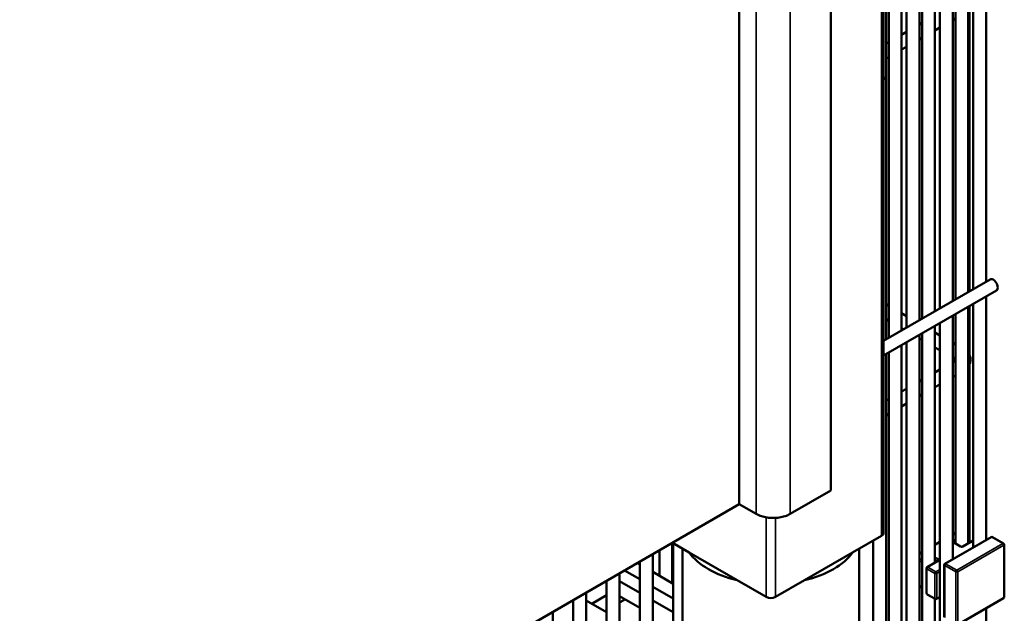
# Model space of a CAD drawing. Header units: inches. Extents: x 1 to 271, y 5 to 171.
# Tile 233 of 256: x 254.06 to 263.11, y 75.21 to 80.66. Entities that reach past the tile are written whole.
import ezdxf

# ---------------------------------------------------------------- set-up
doc = ezdxf.new("R2010")
doc.units = ezdxf.units.IN
doc.header["$LTSCALE"] = 8
doc.header["$MEASUREMENT"] = 0
doc.layers.add('Visible (ANSI)', color=7, linetype='Continuous', lineweight=50)
doc.layers.add('Visible Narrow (ANSI)', color=7, linetype='Continuous', lineweight=35)

msp = doc.modelspace()

# ---------------------------------------------------------------- linework, layer by layer
at = {"layer": 'Visible (ANSI)'}
for p, q in [((262.0026, 75.9452), (262.0026, 86.5352)), ((261.5183, 76.3371), (261.5183, 86.0861)), ((260.6769, 76.2106), (260.6769, 85.9595)), ((262.8261, 81.7152), (262.8261, 78.187)), ((262.9442, 81.7834), (262.9442, 78.2552)), ((262.6631, 81.6211), (262.6631, 78.0929)), ((262.7812, 81.6893), (262.7812, 78.1611)), ((262.5198, 81.5384), (262.5198, 78.0102)), ((262.6379, 81.6066), (262.6379, 78.0784)), ((262.3569, 81.4443), (262.3569, 77.9161)), ((262.475, 81.5125), (262.475, 77.9843)), ((262.2136, 81.3616), (262.2136, 77.8334)), ((262.3317, 81.4298), (262.3317, 77.9016)), ((262.0506, 81.2675), (262.0506, 77.7393)), ((262.1687, 81.3357), (262.1687, 77.8075)), ((262.0274, 81.1504), (262.0274, 80.1297)), ((262.3331, 81.0119), (262.3331, 80.6186)), ((262.7927, 80.7735), (262.7927, 78.1677)), ((262.3317, 80.6179), (262.3569, 80.6324)), ((262.6379, 80.6583), (262.6631, 80.6728)), ((262.1687, 80.5238), (262.2136, 80.5497)), ((262.475, 80.5642), (262.5198, 80.5901)), ((262.0274, 80.4422), (262.0506, 80.4556)), ((262.3317, 80.4815), (262.3569, 80.496)), ((262.3331, 80.4823), (262.3331, 77.9023)), ((262.1687, 80.3874), (262.2136, 80.4133)), ((262.0274, 80.3058), (262.0506, 80.3192)), ((262.0274, 80.1297), (262.0026, 80.1154)), ((262.0255, 80.1286), (262.0255, 77.7248)), ((262.9809, 78.2764), (262.0026, 77.7115)), ((263.0399, 78.1741), (262.0026, 77.5752)), ((262.9442, 78.1188), (262.9442, 75.8808)), ((262.0506, 78.0325), (262.0255, 78.047)), ((262.7812, 78.0247), (262.7812, 75.85)), ((262.7927, 78.0313), (262.7927, 77.5781)), ((262.8261, 78.0506), (262.8261, 75.8126)), ((262.0506, 77.8961), (262.0255, 77.9106)), ((262.2136, 77.9384), (262.1687, 77.9643)), ((262.6379, 77.942), (262.6379, 75.704)), ((262.6631, 77.9565), (262.6631, 75.8486)), ((262.1864, 77.8177), (262.1687, 77.8279)), ((262.475, 77.8479), (262.475, 75.6732)), ((262.5198, 77.8738), (262.5198, 74.3456)), ((262.3317, 77.7652), (262.3317, 74.237)), ((262.3569, 77.7193), (262.3317, 77.7338)), ((262.3331, 77.733), (262.3331, 77.3398)), ((262.3569, 77.7797), (262.3569, 74.2515)), ((262.5198, 77.7616), (262.475, 77.7875)), ((262.1687, 77.6711), (262.1687, 74.1429)), ((262.2136, 77.697), (262.2136, 74.1688)), ((262.5198, 77.6252), (262.475, 77.6511)), ((262.6631, 77.6789), (262.6379, 77.6934)), ((262.0255, 77.5884), (262.0255, 74.0602)), ((262.0506, 77.6029), (262.0506, 74.0747)), ((262.6631, 77.5425), (262.6379, 77.557)), ((262.6379, 77.5158), (262.6631, 77.5303)), ((262.7927, 77.4947), (262.7927, 75.8566)), ((262.475, 77.4217), (262.5198, 77.4476)), ((262.6379, 77.3794), (262.6631, 77.3939)), ((262.3317, 77.339), (262.3569, 77.3535)), ((262.475, 77.2853), (262.5198, 77.3112)), ((262.1687, 77.2449), (262.2136, 77.2708)), ((262.3317, 77.2026), (262.3569, 77.2171)), ((262.3331, 77.2034), (262.3331, 75.755)), ((262.0255, 77.1622), (262.0506, 77.1767)), ((262.1687, 77.1085), (262.2136, 77.1344)), ((262.0255, 77.0258), (262.0506, 77.0403)), ((261.1436, 76.1207), (261.5183, 76.3371)), ((250.361, 70.2547), (260.6769, 76.2106)), ((260.6769, 76.2106), (260.8324, 76.1207)), ((261.7181, 75.7666), (261.985, 75.9207)), ((262.6379, 75.931), (262.6631, 75.9455)), ((260.0604, 75.8547), (260.0604, 75.4989)), ((260.0617, 75.8554), (260.2155, 75.7666)), ((260.07, 75.8506), (260.07, 72.9312)), ((261.9074, 75.8759), (261.9074, 73.992)), ((262.475, 75.8369), (262.5198, 75.8628)), ((262.9908, 75.9077), (262.5665, 75.6628)), ((262.7095, 75.8218), (262.648, 75.8573)), ((262.8261, 75.8759), (262.7324, 75.8218)), ((263.1058, 75.8485), (263.0033, 75.9077)), ((263.1121, 75.3584), (263.1121, 75.8377)), ((259.8819, 75.7516), (259.8819, 72.8226)), ((259.9423, 75.7865), (259.9423, 75.553)), ((260.1543, 74.9246), (260.1543, 75.8019)), ((260.2155, 75.7666), (260.6574, 75.5114)), ((261.2761, 75.5114), (261.7181, 75.7666)), ((261.7793, 74.9246), (261.7793, 75.8019)), ((262.3317, 75.7542), (262.3569, 75.7687)), ((259.7638, 75.6561), (259.7401, 75.6697)), ((259.7638, 75.6834), (259.7638, 72.7544)), ((262.499, 75.6871), (262.4036, 75.632)), ((262.5603, 75.652), (262.5603, 75.1727)), ((259.5757, 75.5748), (259.5757, 72.6458)), ((259.7638, 75.5197), (259.622, 75.6015)), ((260.07, 75.4792), (259.8819, 75.5879)), ((262.3973, 75.6211), (262.3973, 75.3917)), ((259.4576, 75.5066), (259.4576, 72.5776)), ((259.7638, 75.3942), (259.5757, 75.5028)), ((260.6574, 75.5114), (260.9244, 75.3573)), ((261.0092, 75.3573), (261.2761, 75.5114)), ((259.2694, 75.398), (259.2694, 72.469)), ((259.4576, 75.3742), (259.3217, 75.2958)), ((260.07, 75.3429), (259.8819, 75.4515)), ((262.3569, 75.4586), (262.3317, 75.4441)), ((262.3331, 75.4448), (262.3331, 74.2378)), ((262.4036, 75.3809), (262.476, 75.339)), ((259.1513, 75.3298), (259.1513, 72.4008)), ((259.4576, 75.2174), (259.2694, 75.326)), ((259.7638, 75.2578), (259.5757, 75.3664)), ((259.6157, 75.3292), (259.5757, 75.3061)), ((260.07, 75.2174), (259.8819, 75.326)), ((262.475, 75.3397), (262.475, 74.3197)), ((262.5198, 75.3571), (262.4885, 75.339)), ((262.6816, 75.1027), (263.1058, 75.3476)), ((258.9632, 75.2212), (258.9632, 72.2922)), ((259.4576, 75.2379), (259.4399, 75.2276)), ((262.9442, 75.2543), (262.9442, 74.5906))]:
    msp.add_line(p, q, dxfattribs=at)
for centre, start, end in [((262.9971, 75.8969), 60, 120), ((263.0996, 75.8377), 0, 60), ((262.5728, 75.652), 120, 180), ((262.4098, 75.6211), 120, 180), ((262.4098, 75.3917), 180, 240), ((262.4823, 75.3499), 240, 300), ((263.0996, 75.3584), 300, 0)]:
    msp.add_arc(centre, 0.0125, start, end, dxfattribs=at)
for centre, major_axis, start_param, end_param in [((263.0104, 78.2252), (0.0295, -0.0511), 0, 3.141593), ((260.988, 76.2106), (0.22, 0), 3.926991, 5.497787), ((261.9426, 75.9452), (0.06, 0), 5.497787, 6.283185), ((260.9668, 75.9452), (-0.8125, 0), 0.390607, 1.180189), ((260.9668, 75.9452), (0.8125, 0), 5.102996, 5.892578), ((260.0014, 75.4989), (0.0591, 0), 5.924866, 6.283185), ((259.5862, 75.3803), (0.0295, -0.0511), 0, 0.35832), ((260.9668, 75.3818), (-0.06, 0), 0.785398, 2.356194)]:
    msp.add_ellipse(centre, major_axis=major_axis, ratio=0.57735, start_param=start_param, end_param=end_param, dxfattribs=at)
for points, knots in [([(262.7812, 77.475), (262.7881, 77.4845), (262.7939, 77.4954), (262.8012, 77.5194), (262.8026, 77.5324), (262.8004, 77.5572), (262.7971, 77.5689), (262.789, 77.586), (262.7853, 77.5921), (262.7812, 77.5978)], [3.5276249, 3.5276249, 3.5276249, 3.5276249, 3.7530435, 3.7530435, 3.9783772, 3.9783772, 4.1917938, 4.1917938, 4.3263568, 4.3263568, 4.3263568, 4.3263568]), ([(262.648, 75.8573), (262.6476, 75.8576), (262.6472, 75.8578), (262.6467, 75.8582), (262.6466, 75.8584), (262.6465, 75.8585), (262.6465, 75.8585), (262.6465, 75.8585)], [4.712389, 4.712389, 4.712389, 4.712389, 4.8694686, 4.8694686, 5.0265482, 5.0265482, 5.0928775, 5.0928775, 5.0928775, 5.0928775]), ([(262.7324, 75.8218), (262.7318, 75.8215), (262.7311, 75.8211), (262.7293, 75.8204), (262.7282, 75.8201), (262.7258, 75.8196), (262.7244, 75.8194), (262.7215, 75.8192), (262.7201, 75.8192), (262.7172, 75.8195), (262.7158, 75.8197), (262.7133, 75.8202), (262.7121, 75.8206), (262.7105, 75.8213), (262.71, 75.8215), (262.7095, 75.8218)], [3.141593, 3.141593, 3.141593, 3.141593, 3.348316, 3.348316, 3.571778, 3.571778, 3.810832, 3.810832, 4.058807, 4.058807, 4.306471, 4.306471, 4.544135, 4.544135, 4.712389, 4.712389, 4.712389, 4.712389]), ([(262.499, 75.6871), (262.4995, 75.6873), (262.4998, 75.6876), (262.5003, 75.688), (262.5004, 75.6881), (262.5005, 75.6882), (262.5005, 75.6882), (262.5005, 75.6882)], [3.1415927, 3.1415927, 3.1415927, 3.1415927, 3.2986723, 3.2986723, 3.4557519, 3.4557519, 3.5220812, 3.5220812, 3.5220812, 3.5220812])]:
    msp.add_open_spline(points, degree=3, knots=knots, dxfattribs=at)
at = {"layer": 'Visible Narrow (ANSI)'}
for p, q in [((261.985, 75.9207), (261.985, 86.5107)), ((260.8324, 76.1207), (260.8324, 85.8697)), ((261.1436, 76.1207), (261.1436, 85.8697)), ((260.9244, 76.089), (260.9244, 75.3573)), ((261.0092, 76.0841), (261.0092, 75.3573)), ((262.6379, 75.9268), (262.6631, 75.9413)), ((262.475, 75.8327), (262.5198, 75.8586)), ((262.5728, 75.6622), (262.9971, 75.9071)), ((262.6631, 75.8894), (262.6417, 75.8771)), ((262.6417, 75.8567), (262.7033, 75.8212)), ((262.6506, 75.8618), (262.6631, 75.869)), ((262.6506, 75.8558), (262.6506, 75.8618)), ((263.0996, 75.8479), (262.6753, 75.603)), ((262.6842, 75.5877), (263.1084, 75.8326)), ((262.7386, 75.8212), (262.8261, 75.8717)), ((262.9971, 75.9071), (263.0996, 75.8479)), ((263.1084, 75.8326), (263.1084, 75.3533)), ((262.3317, 75.75), (262.3569, 75.7645)), ((262.3569, 75.7126), (262.3317, 75.6981)), ((262.3317, 75.6777), (262.3569, 75.6922)), ((262.4098, 75.6314), (262.5053, 75.6865)), ((262.5053, 75.7069), (262.475, 75.7244)), ((262.475, 75.704), (262.4964, 75.6916)), ((262.4964, 75.6916), (262.4964, 75.6856)), ((262.564, 75.6469), (262.6665, 75.5877)), ((262.564, 75.1676), (262.564, 75.6469)), ((262.6753, 75.603), (262.5728, 75.6622)), ((262.401, 75.616), (262.4734, 75.5742)), ((262.401, 75.3866), (262.401, 75.616)), ((262.4823, 75.5895), (262.4098, 75.6314)), ((262.4734, 75.5742), (262.4734, 75.3448)), ((262.5198, 75.6112), (262.4823, 75.5895)), ((262.4911, 75.5742), (262.5198, 75.5908)), ((262.4911, 75.3448), (262.4911, 75.5742)), ((262.6665, 75.5877), (262.6665, 75.1084)), ((262.6842, 75.1084), (262.6842, 75.5877)), ((262.3569, 75.4628), (262.3317, 75.4483)), ((262.4734, 75.3448), (262.401, 75.3866)), ((262.5198, 75.3613), (262.4911, 75.3448)), ((263.1084, 75.3533), (262.6842, 75.1084))]:
    msp.add_line(p, q, dxfattribs=at)
for centre, major_axis, start_param, end_param in [((262.6594, 75.8669), (-0.025, 0), 5.497787, 5.745246), ((262.6594, 75.8669), (0.025, 0), 3.679532, 3.926991), ((262.6417, 75.8669), (0.0062, -0.0108), 0.785398, 2.356194), ((262.6417, 75.8465), (0.0062, 0.0108), 0, 0.785398), ((262.6594, 75.8567), (-0.0125, 0), 5.497787, 6.11528), ((262.9971, 75.8969), (-0.0063, 0.0108), 5.497787, 6.283185), ((262.9971, 75.8969), (0.0063, 0.0108), 0, 0.785398), ((263.0996, 75.8377), (0.0062, 0.0108), 0, 0.785398), ((263.0996, 75.8377), (0.0062, -0.0108), 0.785398, 2.356194), ((263.0996, 75.8377), (0.0125, 0), 5.497787, 6.283185), ((262.7033, 75.811), (0.0063, 0.0108), 0, 0.785398), ((262.7209, 75.8314), (0.025, 0), 3.926991, 5.497787), ((262.7386, 75.811), (-0.0063, 0.0108), 5.497787, 6.283185), ((262.5053, 75.6967), (0.0063, 0.0108), 0.785398, 2.356194), ((262.4876, 75.6865), (0.0125, 0), 0.167906, 0.785398), ((262.5053, 75.6763), (-0.0062, 0.0108), 5.497787, 6.283185), ((262.4876, 75.6967), (0.025, 0), 5.497787, 7.068583), ((262.5728, 75.652), (-0.0125, 0), 0, 0.785398), ((262.5728, 75.652), (0.0063, 0.0108), 0.785398, 2.356194), ((262.5728, 75.652), (-0.0062, 0.0108), 5.497787, 6.283185), ((262.4098, 75.6211), (-0.0125, 0), 0, 0.785398), ((262.4098, 75.6211), (0.0063, 0.0108), 0.785398, 2.356194), ((262.4098, 75.6211), (-0.0062, 0.0108), 5.497787, 6.283185), ((262.4823, 75.5793), (-0.0062, -0.0108), 3.926991, 5.497787), ((262.4823, 75.5793), (0.0125, 0), 3.926991, 5.497787), ((262.4823, 75.5793), (-0.0063, 0.0108), 3.926991, 5.497787), ((262.6753, 75.5928), (-0.0062, -0.0108), 3.926991, 5.497787), ((262.6753, 75.5928), (0.0125, 0), 3.926991, 5.497787), ((262.6753, 75.5928), (-0.0063, 0.0108), 3.926991, 5.497787), ((262.4098, 75.3917), (-0.0125, 0), 0, 0.785398), ((262.4098, 75.3917), (-0.0062, -0.0108), 5.497787, 6.283185), ((262.4823, 75.3499), (-0.0063, -0.0108), 5.497787, 6.283185), ((262.4823, 75.3499), (-0.0125, 0), 0.785398, 2.356194), ((262.4823, 75.3499), (0.0063, -0.0108), 0, 0.785398), ((263.0996, 75.3584), (0.0063, -0.0108), 0, 0.785398), ((263.0996, 75.3584), (0.0125, 0), 5.497787, 6.283185)]:
    msp.add_ellipse(centre, major_axis=major_axis, ratio=0.57735, start_param=start_param, end_param=end_param, dxfattribs=at)

doc.saveas('drawing.dxf')
